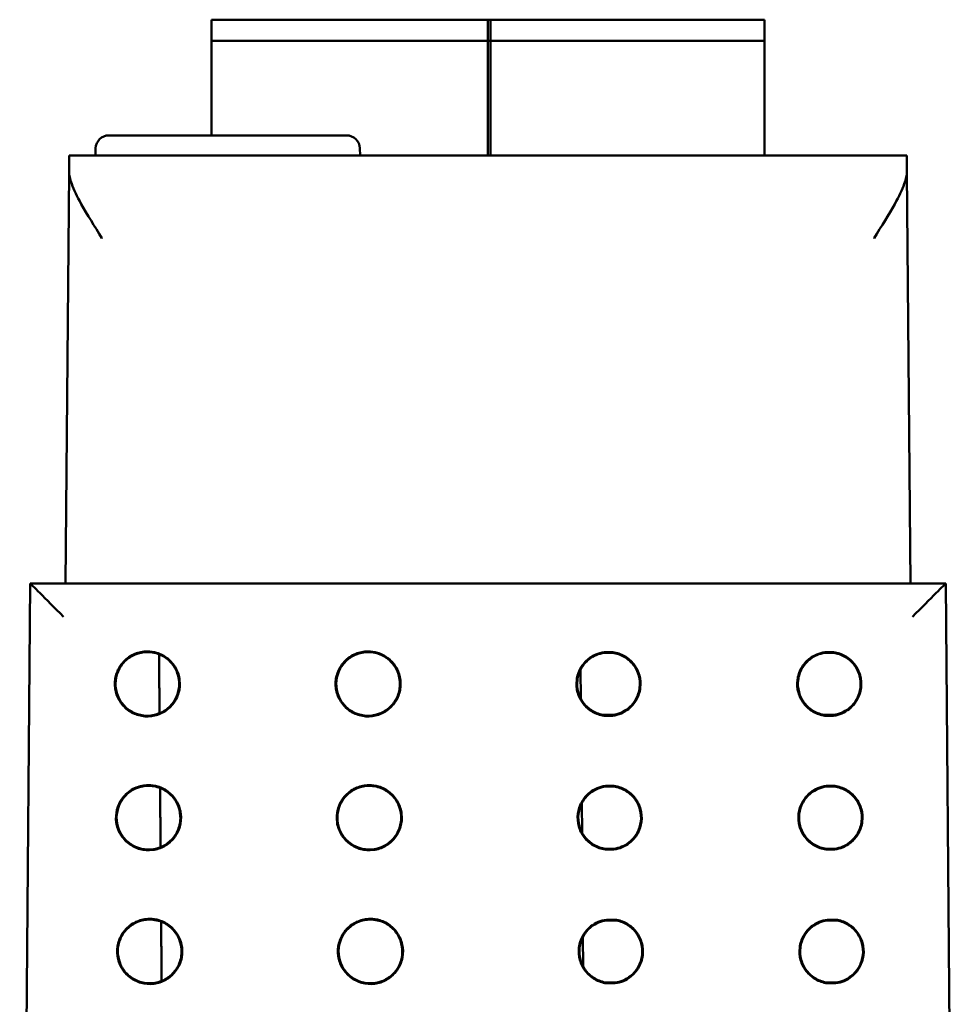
# Model space of a CAD drawing. Header units: inches. Extents: x 1.3 to 23.1, y 0.4 to 18.6.
# Tile 3 of 14: x 9.9 to 11.3, y 4.9 to 6.4. Entities that reach past the tile are written whole.
import ezdxf

# ---------------------------------------------------------------- set-up
doc = ezdxf.new("R2010")
doc.units = ezdxf.units.IN
doc.header["$LTSCALE"] = 0.8
doc.header["$MEASUREMENT"] = 0
doc.layers.add('Visible (ANSI)', color=7, linetype='Continuous', lineweight=50)

msp = doc.modelspace()

# ---------------------------------------------------------------- linework, layer by layer
at = {"layer": 'Visible (ANSI)'}
for p, q in [((10.144, 6.3625), (10.144, 6.3546)), ((10.144, 6.3625), (10.5613, 6.3625)), ((10.5574, 6.3625), (10.5574, 6.3546)), ((10.5574, 6.3625), (10.9708, 6.3625)), ((10.5613, 6.3546), (10.5613, 6.3625)), ((10.9708, 6.3546), (10.9708, 6.3625)), ((10.144, 6.3389), (10.144, 6.3546)), ((10.5574, 6.3546), (10.5574, 6.3389)), ((10.5613, 6.3389), (10.5613, 6.3546)), ((10.9708, 6.3546), (10.9708, 6.3389)), ((10.144, 6.3389), (10.144, 6.331)), ((10.144, 6.1895), (10.144, 6.331)), ((10.144, 6.331), (10.5613, 6.331)), ((10.5574, 6.3389), (10.5574, 6.331)), ((10.5574, 6.331), (10.5574, 6.1595)), ((10.5574, 6.331), (10.9708, 6.331)), ((10.5613, 6.331), (10.5613, 6.3389)), ((10.5613, 6.1595), (10.5613, 6.331)), ((10.9708, 6.331), (10.9708, 6.3389)), ((10.9708, 6.331), (10.9708, 6.1595)), ((9.9908, 6.1895), (10.346, 6.1895)), ((9.9708, 6.1702), (9.9705, 6.1595)), ((10.366, 6.1702), (10.3663, 6.1595)), ((9.9313, 6.1351), (9.9315, 6.1595)), ((11.1833, 6.1595), (9.9315, 6.1595)), ((11.1833, 6.1595), (11.1835, 6.1351)), ((9.9313, 6.1351), (9.9259, 5.5195)), ((11.1889, 5.5195), (11.1835, 6.1351)), ((9.8732, 5.5195), (9.8574, 3.7085)), ((11.2416, 5.5195), (9.8732, 5.5195)), ((9.8732, 5.5195), (9.8732, 5.5195)), ((11.2416, 5.5195), (11.2416, 5.5195)), ((11.2574, 3.7085), (11.2416, 5.5195)), ((10.7311, 5.4169), (10.7439, 5.4169)), ((10.7439, 5.4159), (10.7312, 5.4159)), ((11.0611, 5.4169), (11.0739, 5.4169)), ((11.0739, 5.4159), (11.0612, 5.4159)), ((10.6959, 5.391), (10.6963, 5.3471)), ((10.7439, 5.3219), (10.7311, 5.3219)), ((10.7312, 5.323), (10.7439, 5.323)), ((11.0739, 5.3219), (11.0611, 5.3219)), ((11.0612, 5.323), (11.0739, 5.323)), ((10.7328, 5.217), (10.7457, 5.217)), ((10.7456, 5.2159), (10.7329, 5.2159)), ((11.0628, 5.217), (11.0757, 5.217)), ((11.0756, 5.2159), (11.0629, 5.2159)), ((10.6976, 5.1911), (10.698, 5.1471)), ((10.7329, 5.123), (10.7456, 5.123)), ((11.0629, 5.123), (11.0756, 5.123)), ((10.7457, 5.1219), (10.7328, 5.1219)), ((11.0757, 5.1219), (11.0628, 5.1219)), ((10.7346, 5.017), (10.7474, 5.017)), ((10.7474, 5.016), (10.7346, 5.016)), ((11.0646, 5.017), (11.0774, 5.017)), ((11.0774, 5.016), (11.0646, 5.016)), ((10.6994, 4.9912), (10.6998, 4.947)), ((10.7346, 4.9229), (10.7474, 4.9229)), ((10.7474, 4.9219), (10.7346, 4.9219)), ((11.0646, 4.9229), (11.0774, 4.9229)), ((11.0774, 4.9219), (11.0646, 4.9219))]:
    msp.add_line(p, q, dxfattribs=at)
for centre, start, end in [((9.9908, 6.1695), 90, 178), ((10.346, 6.1695), 2, 90)]:
    msp.add_arc(centre, 0.02, start, end, dxfattribs=at)
for centre, major_axis, start_param, end_param in [((9.9228, 5.4695), (0.0496, -0.05), 1.575198, 3.137267), ((11.192, 5.4695), (-0.0496, -0.05), 3.145918, 4.707988)]:
    msp.add_ellipse(centre, major_axis=major_axis, ratio=0.004363, start_param=start_param, end_param=end_param, dxfattribs=at)
for points, knots in [([(9.9804, 6.0355), (9.9804, 6.0356), (9.9803, 6.0357), (9.9691, 6.0537), (9.9583, 6.071), (9.9432, 6.0981), (9.9383, 6.1082), (9.9326, 6.1241), (9.9312, 6.1301), (9.9313, 6.1351)], [-0.0007569, -0.0007569, -0.0007569, -0.0007569, 0, 0, 0.1605033, 0.1605033, 0.2756155, 0.2756155, 0.369841, 0.369841, 0.369841, 0.369841]), ([(11.1835, 6.1351), (11.1836, 6.1301), (11.1823, 6.1241), (11.1765, 6.1082), (11.1716, 6.0981), (11.1566, 6.071), (11.1457, 6.0537), (11.1345, 6.0357), (11.1345, 6.0356), (11.1344, 6.0355)], [0, 0, 0, 0, 0.0646422, 0.0646422, 0.1436135, 0.1436135, 0.2537248, 0.2537248, 0.254244, 0.254244, 0.254244, 0.254244]), ([(10.0482, 5.4181), (10.0529, 5.4181), (10.0576, 5.4174), (10.0682, 5.4142), (10.0738, 5.4112), (10.0837, 5.4033), (10.0878, 5.3984), (10.0939, 5.3873), (10.0958, 5.3812), (10.0972, 5.3686), (10.0967, 5.3623), (10.0933, 5.3501), (10.0903, 5.3444), (10.0825, 5.3344), (10.0777, 5.3303), (10.0667, 5.324), (10.0606, 5.322), (10.048, 5.3204), (10.0416, 5.3209), (10.0294, 5.3242), (10.0237, 5.327), (10.0136, 5.3347), (10.0094, 5.3395), (10.003, 5.3504), (10.0009, 5.3564), (9.9992, 5.369), (9.9995, 5.3754), (10.0027, 5.3876), (10.0054, 5.3934), (10.0113, 5.4014), (10.0138, 5.404), (10.0192, 5.4087), (10.0222, 5.4107), (10.0254, 5.4124), (10.031, 5.4153), (10.0371, 5.4172), (10.045, 5.418), (10.0466, 5.4181), (10.0482, 5.4181)], [0.060561, 0.060561, 0.060561, 0.060561, 0.0964888, 0.0964888, 0.144728, 0.144728, 0.1929677, 0.1929677, 0.2412113, 0.2412113, 0.2894602, 0.2894602, 0.3377125, 0.3377125, 0.3859646, 0.3859646, 0.4342127, 0.4342127, 0.4824551, 0.4824551, 0.5306933, 0.5306933, 0.5789308, 0.5789308, 0.6271715, 0.6271715, 0.6754172, 0.6754172, 0.7236667, 0.7236667, 0.7509825, 0.7509825, 0.7783016, 0.7783016, 0.7783016, 0.8265483, 0.8265483, 0.8388626, 0.8388626, 0.8388626, 0.8388626]), ([(10.0482, 5.417), (10.042, 5.417), (10.0359, 5.4158), (10.0244, 5.4111), (10.0192, 5.4077), (10.0104, 5.399), (10.0069, 5.3938), (10.002, 5.3824), (10.0007, 5.3763), (10.0005, 5.3639), (10.0017, 5.3577), (10.0062, 5.3462), (10.0096, 5.3409), (10.0182, 5.332), (10.0233, 5.3284), (10.0347, 5.3234), (10.0408, 5.322), (10.0532, 5.3217), (10.0593, 5.3228), (10.0709, 5.3272), (10.0762, 5.3305), (10.0853, 5.3389), (10.0889, 5.344), (10.0941, 5.3553), (10.0955, 5.3614), (10.096, 5.3738), (10.095, 5.3799), (10.0908, 5.3916), (10.0875, 5.3969), (10.0792, 5.4061), (10.0742, 5.4098), (10.0654, 5.414), (10.0621, 5.4151), (10.0552, 5.4166), (10.0517, 5.417), (10.0482, 5.417)], [0, 0, 0, 0, 0.0472184, 0.0472184, 0.0944347, 0.0944347, 0.1416526, 0.1416526, 0.1888748, 0.1888748, 0.2361018, 0.2361018, 0.2833312, 0.2833312, 0.3305593, 0.3305593, 0.3777828, 0.3777828, 0.4250011, 0.4250011, 0.4722162, 0.4722162, 0.5194317, 0.5194317, 0.566651, 0.566651, 0.6138749, 0.6138749, 0.6611017, 0.6611017, 0.7083282, 0.7083282, 0.7350632, 0.7350632, 0.7618, 0.7618, 0.7618, 0.7618]), ([(10.3782, 5.4181), (10.3829, 5.4181), (10.3876, 5.4174), (10.3982, 5.4142), (10.4038, 5.4112), (10.4137, 5.4033), (10.4178, 5.3984), (10.4239, 5.3873), (10.4258, 5.3812), (10.4272, 5.3686), (10.4267, 5.3623), (10.4233, 5.3501), (10.4203, 5.3444), (10.4125, 5.3344), (10.4077, 5.3303), (10.3967, 5.324), (10.3906, 5.322), (10.378, 5.3204), (10.3716, 5.3209), (10.3594, 5.3242), (10.3537, 5.327), (10.3436, 5.3347), (10.3394, 5.3395), (10.333, 5.3504), (10.3309, 5.3564), (10.3292, 5.369), (10.3295, 5.3754), (10.3327, 5.3876), (10.3354, 5.3934), (10.3413, 5.4014), (10.3438, 5.404), (10.3492, 5.4087), (10.3522, 5.4107), (10.3554, 5.4124), (10.361, 5.4153), (10.3671, 5.4172), (10.375, 5.418), (10.3766, 5.4181), (10.3782, 5.4181)], [0.060561, 0.060561, 0.060561, 0.060561, 0.0964888, 0.0964888, 0.144728, 0.144728, 0.1929677, 0.1929677, 0.2412113, 0.2412113, 0.2894602, 0.2894602, 0.3377125, 0.3377125, 0.3859646, 0.3859646, 0.4342127, 0.4342127, 0.4824551, 0.4824551, 0.5306933, 0.5306933, 0.5789308, 0.5789308, 0.6271715, 0.6271715, 0.6754172, 0.6754172, 0.7236667, 0.7236667, 0.7509825, 0.7509825, 0.7783016, 0.7783016, 0.7783016, 0.8265483, 0.8265483, 0.8388626, 0.8388626, 0.8388626, 0.8388626]), ([(10.3782, 5.417), (10.372, 5.417), (10.3659, 5.4158), (10.3544, 5.4111), (10.3492, 5.4077), (10.3404, 5.399), (10.3369, 5.3938), (10.332, 5.3824), (10.3307, 5.3763), (10.3305, 5.3639), (10.3317, 5.3577), (10.3362, 5.3462), (10.3396, 5.3409), (10.3482, 5.332), (10.3533, 5.3284), (10.3647, 5.3234), (10.3708, 5.322), (10.3832, 5.3217), (10.3893, 5.3228), (10.4009, 5.3272), (10.4062, 5.3305), (10.4153, 5.3389), (10.4189, 5.344), (10.4241, 5.3553), (10.4255, 5.3614), (10.426, 5.3738), (10.425, 5.3799), (10.4208, 5.3916), (10.4175, 5.3969), (10.4092, 5.4061), (10.4042, 5.4098), (10.3954, 5.414), (10.3921, 5.4151), (10.3852, 5.4166), (10.3817, 5.417), (10.3782, 5.417)], [0, 0, 0, 0, 0.0472184, 0.0472184, 0.0944347, 0.0944347, 0.1416526, 0.1416526, 0.1888748, 0.1888748, 0.2361018, 0.2361018, 0.2833312, 0.2833312, 0.3305593, 0.3305593, 0.3777828, 0.3777828, 0.4250011, 0.4250011, 0.4722162, 0.4722162, 0.5194317, 0.5194317, 0.566651, 0.566651, 0.6138749, 0.6138749, 0.6611017, 0.6611017, 0.7083282, 0.7083282, 0.7350632, 0.7350632, 0.7618, 0.7618, 0.7618, 0.7618]), ([(10.7311, 5.3219), (10.7249, 5.3228), (10.719, 5.3248), (10.7081, 5.331), (10.7034, 5.3352), (10.6958, 5.3451), (10.693, 5.3507), (10.6896, 5.3627), (10.6892, 5.369), (10.6907, 5.3814), (10.6926, 5.3874), (10.6987, 5.3983), (10.7028, 5.4031), (10.7111, 5.4096), (10.7148, 5.4118), (10.7227, 5.4152), (10.7268, 5.4164), (10.7311, 5.4169)], [0.0000418, 0.0000418, 0.0000418, 0.0000418, 0.0475528, 0.0475528, 0.0951059, 0.0951059, 0.1426606, 0.1426606, 0.1902173, 0.1902173, 0.237775, 0.237775, 0.2853322, 0.2853322, 0.3180771, 0.3180771, 0.3507779, 0.3507779, 0.3507779, 0.3507779]), ([(10.7312, 5.323), (10.7251, 5.3238), (10.7193, 5.3258), (10.7088, 5.3319), (10.7041, 5.3359), (10.6967, 5.3456), (10.6939, 5.3511), (10.6907, 5.3629), (10.6902, 5.369), (10.6917, 5.3812), (10.6936, 5.387), (10.6996, 5.3977), (10.7036, 5.4024), (10.7116, 5.4088), (10.7153, 5.4109), (10.723, 5.4142), (10.727, 5.4153), (10.7312, 5.4159)], [0.0002162, 0.0002162, 0.0002162, 0.0002162, 0.0465304, 0.0465304, 0.0930614, 0.0930614, 0.1395941, 0.1395941, 0.1861282, 0.1861282, 0.2326625, 0.2326625, 0.279196, 0.279196, 0.3112365, 0.3112365, 0.343058, 0.343058, 0.343058, 0.343058]), ([(10.7311, 5.4169), (10.7311, 5.4166), (10.7311, 5.4163), (10.7312, 5.4159), (10.7312, 5.4159), (10.7312, 5.4159)], [0.0378751, 0.0378751, 0.0378751, 0.0378751, 0.1791563, 0.1791563, 0.1878725, 0.1878725, 0.1878725, 0.1878725]), ([(10.7439, 5.4169), (10.7439, 5.4166), (10.7439, 5.4163), (10.7439, 5.4159), (10.7439, 5.4159), (10.7439, 5.4159)], [-0.3204375, -0.3204375, -0.3204375, -0.3204375, -0.1791558, -0.1791558, -0.1704401, -0.1704401, -0.1704401, -0.1704401]), ([(10.7439, 5.4169), (10.7501, 5.4161), (10.7561, 5.4141), (10.7669, 5.4078), (10.7716, 5.4037), (10.7792, 5.3938), (10.7821, 5.3882), (10.7854, 5.3761), (10.7858, 5.3699), (10.7843, 5.3575), (10.7824, 5.3515), (10.7763, 5.3406), (10.7722, 5.3358), (10.7639, 5.3292), (10.7602, 5.327), (10.7523, 5.3237), (10.7482, 5.3225), (10.7439, 5.3219)], [0.0000443, 0.0000443, 0.0000443, 0.0000443, 0.0475535, 0.0475535, 0.0951083, 0.0951083, 0.1426655, 0.1426655, 0.190225, 0.190225, 0.2377854, 0.2377854, 0.2853449, 0.2853449, 0.3180829, 0.3180829, 0.3507804, 0.3507804, 0.3507804, 0.3507804]), ([(10.7439, 5.4159), (10.7499, 5.4151), (10.7557, 5.4131), (10.7662, 5.407), (10.7709, 5.4029), (10.7783, 5.3933), (10.7811, 5.3878), (10.7843, 5.376), (10.7848, 5.3698), (10.7833, 5.3577), (10.7814, 5.3519), (10.7754, 5.3412), (10.7715, 5.3365), (10.7634, 5.3301), (10.7597, 5.3279), (10.752, 5.3247), (10.748, 5.3235), (10.7439, 5.323)], [0.0002185, 0.0002185, 0.0002185, 0.0002185, 0.0465311, 0.0465311, 0.0930638, 0.0930638, 0.1395989, 0.1395989, 0.1861357, 0.1861357, 0.2326727, 0.2326727, 0.2792084, 0.2792084, 0.3112422, 0.3112422, 0.3430604, 0.3430604, 0.3430604, 0.3430604]), ([(11.0611, 5.3219), (11.0549, 5.3228), (11.049, 5.3248), (11.0381, 5.331), (11.0334, 5.3352), (11.0258, 5.3451), (11.023, 5.3507), (11.0196, 5.3627), (11.0192, 5.369), (11.0207, 5.3814), (11.0226, 5.3874), (11.0287, 5.3983), (11.0328, 5.4031), (11.0411, 5.4096), (11.0448, 5.4118), (11.0527, 5.4152), (11.0568, 5.4164), (11.0611, 5.4169)], [0.0000418, 0.0000418, 0.0000418, 0.0000418, 0.0475528, 0.0475528, 0.0951059, 0.0951059, 0.1426606, 0.1426606, 0.1902173, 0.1902173, 0.237775, 0.237775, 0.2853322, 0.2853322, 0.3180771, 0.3180771, 0.3507779, 0.3507779, 0.3507779, 0.3507779]), ([(11.0612, 5.323), (11.0551, 5.3238), (11.0493, 5.3258), (11.0388, 5.3319), (11.0341, 5.3359), (11.0267, 5.3456), (11.0239, 5.3511), (11.0207, 5.3629), (11.0202, 5.369), (11.0217, 5.3812), (11.0236, 5.387), (11.0296, 5.3977), (11.0336, 5.4024), (11.0416, 5.4088), (11.0453, 5.4109), (11.053, 5.4142), (11.057, 5.4153), (11.0612, 5.4159)], [0.0002162, 0.0002162, 0.0002162, 0.0002162, 0.0465304, 0.0465304, 0.0930614, 0.0930614, 0.1395941, 0.1395941, 0.1861282, 0.1861282, 0.2326625, 0.2326625, 0.279196, 0.279196, 0.3112365, 0.3112365, 0.343058, 0.343058, 0.343058, 0.343058]), ([(11.0611, 5.4169), (11.0611, 5.4166), (11.0611, 5.4163), (11.0612, 5.4159), (11.0612, 5.4159), (11.0612, 5.4159)], [0.0378751, 0.0378751, 0.0378751, 0.0378751, 0.1791563, 0.1791563, 0.1878725, 0.1878725, 0.1878725, 0.1878725]), ([(11.0739, 5.4169), (11.0739, 5.4166), (11.0739, 5.4163), (11.0739, 5.4159), (11.0739, 5.4159), (11.0739, 5.4159)], [-0.3204375, -0.3204375, -0.3204375, -0.3204375, -0.1791558, -0.1791558, -0.1704401, -0.1704401, -0.1704401, -0.1704401]), ([(11.0739, 5.4169), (11.0801, 5.4161), (11.0861, 5.4141), (11.0969, 5.4078), (11.1016, 5.4037), (11.1092, 5.3938), (11.1121, 5.3882), (11.1154, 5.3761), (11.1158, 5.3699), (11.1143, 5.3575), (11.1124, 5.3515), (11.1063, 5.3406), (11.1022, 5.3358), (11.0939, 5.3292), (11.0902, 5.327), (11.0823, 5.3237), (11.0782, 5.3225), (11.0739, 5.3219)], [0.0000443, 0.0000443, 0.0000443, 0.0000443, 0.0475535, 0.0475535, 0.0951083, 0.0951083, 0.1426655, 0.1426655, 0.190225, 0.190225, 0.2377854, 0.2377854, 0.2853449, 0.2853449, 0.3180829, 0.3180829, 0.3507804, 0.3507804, 0.3507804, 0.3507804]), ([(11.0739, 5.4159), (11.0799, 5.4151), (11.0857, 5.4131), (11.0962, 5.407), (11.1009, 5.4029), (11.1083, 5.3933), (11.1111, 5.3878), (11.1143, 5.376), (11.1148, 5.3698), (11.1133, 5.3577), (11.1114, 5.3519), (11.1054, 5.3412), (11.1015, 5.3365), (11.0934, 5.3301), (11.0897, 5.3279), (11.082, 5.3247), (11.078, 5.3235), (11.0739, 5.323)], [0.0002185, 0.0002185, 0.0002185, 0.0002185, 0.0465311, 0.0465311, 0.0930638, 0.0930638, 0.1395989, 0.1395989, 0.1861357, 0.1861357, 0.2326727, 0.2326727, 0.2792084, 0.2792084, 0.3112422, 0.3112422, 0.3430604, 0.3430604, 0.3430604, 0.3430604]), ([(10.7311, 5.3219), (10.7311, 5.3223), (10.7311, 5.3226), (10.7312, 5.3229), (10.7312, 5.323), (10.7312, 5.323)], [-0.3225433, -0.3225433, -0.3225433, -0.3225433, -0.1791558, -0.1791558, -0.1725002, -0.1725002, -0.1725002, -0.1725002]), ([(10.7439, 5.3219), (10.7439, 5.3223), (10.7439, 5.3226), (10.7439, 5.3229), (10.7439, 5.323), (10.7439, 5.323)], [0.0357693, 0.0357693, 0.0357693, 0.0357693, 0.1791562, 0.1791562, 0.1858123, 0.1858123, 0.1858123, 0.1858123]), ([(11.0611, 5.3219), (11.0611, 5.3223), (11.0611, 5.3226), (11.0612, 5.3229), (11.0612, 5.323), (11.0612, 5.323)], [-0.3225433, -0.3225433, -0.3225433, -0.3225433, -0.1791558, -0.1791558, -0.1725002, -0.1725002, -0.1725002, -0.1725002]), ([(11.0739, 5.3219), (11.0739, 5.3223), (11.0739, 5.3226), (11.0739, 5.3229), (11.0739, 5.323), (11.0739, 5.323)], [0.0357693, 0.0357693, 0.0357693, 0.0357693, 0.1791562, 0.1791562, 0.1858123, 0.1858123, 0.1858123, 0.1858123]), ([(10.05, 5.2181), (10.0547, 5.2181), (10.0593, 5.2174), (10.0699, 5.2143), (10.0756, 5.2113), (10.0854, 5.2033), (10.0896, 5.1984), (10.0956, 5.1873), (10.0976, 5.1812), (10.099, 5.1686), (10.0985, 5.1623), (10.095, 5.1501), (10.0921, 5.1444), (10.0843, 5.1344), (10.0794, 5.1302), (10.0684, 5.124), (10.0623, 5.122), (10.0498, 5.1204), (10.0434, 5.1208), (10.0312, 5.1241), (10.0254, 5.127), (10.0154, 5.1347), (10.0111, 5.1395), (10.0047, 5.1504), (10.0026, 5.1564), (10.0009, 5.169), (10.0013, 5.1754), (10.0044, 5.1877), (10.0071, 5.1934), (10.0131, 5.2014), (10.0155, 5.204), (10.021, 5.2087), (10.0239, 5.2107), (10.0271, 5.2124), (10.0327, 5.2154), (10.0388, 5.2172), (10.0467, 5.218), (10.0483, 5.2181), (10.05, 5.2181)], [0.0605897, 0.0605897, 0.0605897, 0.0605897, 0.0965495, 0.0965495, 0.1448186, 0.1448186, 0.1930883, 0.1930883, 0.241362, 0.241362, 0.2896411, 0.2896411, 0.3379239, 0.3379239, 0.3862065, 0.3862065, 0.434485, 0.434485, 0.4827576, 0.4827576, 0.5310259, 0.5310259, 0.5792933, 0.5792933, 0.6275641, 0.6275641, 0.6758399, 0.6758399, 0.7241199, 0.7241199, 0.7514528, 0.7514528, 0.7787892, 0.7787892, 0.7787892, 0.8270663, 0.8270663, 0.8393789, 0.8393789, 0.8393789, 0.8393789]), ([(10.05, 5.2171), (10.0438, 5.2171), (10.0376, 5.2159), (10.0261, 5.2112), (10.0209, 5.2077), (10.0121, 5.199), (10.0086, 5.1938), (10.0037, 5.1824), (10.0024, 5.1763), (10.0023, 5.1639), (10.0034, 5.1577), (10.0079, 5.1462), (10.0113, 5.1409), (10.0199, 5.132), (10.0251, 5.1284), (10.0364, 5.1234), (10.0425, 5.122), (10.0549, 5.1217), (10.0611, 5.1227), (10.0727, 5.1271), (10.078, 5.1305), (10.087, 5.1389), (10.0907, 5.144), (10.0958, 5.1553), (10.0973, 5.1614), (10.0978, 5.1738), (10.0968, 5.18), (10.0926, 5.1916), (10.0893, 5.197), (10.081, 5.2061), (10.0759, 5.2099), (10.0671, 5.214), (10.0638, 5.2152), (10.057, 5.2167), (10.0535, 5.2171), (10.05, 5.2171)], [0, 0, 0, 0, 0.0472485, 0.0472485, 0.0944949, 0.0944949, 0.1417427, 0.1417427, 0.188995, 0.188995, 0.2362523, 0.2362523, 0.2835122, 0.2835122, 0.3307708, 0.3307708, 0.3780247, 0.3780247, 0.4252732, 0.4252732, 0.4725183, 0.4725183, 0.5197638, 0.5197638, 0.567013, 0.567013, 0.6142672, 0.6142672, 0.6615246, 0.6615246, 0.7087815, 0.7087815, 0.7355337, 0.7355337, 0.7622876, 0.7622876, 0.7622876, 0.7622876]), ([(10.38, 5.2181), (10.3847, 5.2181), (10.3893, 5.2174), (10.3999, 5.2143), (10.4056, 5.2113), (10.4154, 5.2033), (10.4196, 5.1984), (10.4256, 5.1873), (10.4276, 5.1812), (10.429, 5.1686), (10.4285, 5.1623), (10.425, 5.1501), (10.4221, 5.1444), (10.4143, 5.1344), (10.4094, 5.1302), (10.3984, 5.124), (10.3923, 5.122), (10.3798, 5.1204), (10.3734, 5.1208), (10.3612, 5.1241), (10.3554, 5.127), (10.3454, 5.1347), (10.3411, 5.1395), (10.3347, 5.1504), (10.3326, 5.1564), (10.3309, 5.169), (10.3313, 5.1754), (10.3344, 5.1877), (10.3371, 5.1934), (10.3431, 5.2014), (10.3455, 5.204), (10.351, 5.2087), (10.3539, 5.2107), (10.3571, 5.2124), (10.3627, 5.2154), (10.3688, 5.2172), (10.3767, 5.218), (10.3783, 5.2181), (10.38, 5.2181)], [0.0605897, 0.0605897, 0.0605897, 0.0605897, 0.0965495, 0.0965495, 0.1448186, 0.1448186, 0.1930883, 0.1930883, 0.241362, 0.241362, 0.2896411, 0.2896411, 0.3379239, 0.3379239, 0.3862065, 0.3862065, 0.434485, 0.434485, 0.4827576, 0.4827576, 0.5310259, 0.5310259, 0.5792933, 0.5792933, 0.6275641, 0.6275641, 0.6758399, 0.6758399, 0.7241199, 0.7241199, 0.7514528, 0.7514528, 0.7787892, 0.7787892, 0.7787892, 0.8270663, 0.8270663, 0.8393789, 0.8393789, 0.8393789, 0.8393789]), ([(10.38, 5.2171), (10.3738, 5.2171), (10.3676, 5.2159), (10.3561, 5.2112), (10.3509, 5.2077), (10.3421, 5.199), (10.3386, 5.1938), (10.3337, 5.1824), (10.3324, 5.1763), (10.3323, 5.1639), (10.3334, 5.1577), (10.3379, 5.1462), (10.3413, 5.1409), (10.3499, 5.132), (10.3551, 5.1284), (10.3664, 5.1234), (10.3725, 5.122), (10.3849, 5.1217), (10.3911, 5.1227), (10.4027, 5.1271), (10.408, 5.1305), (10.417, 5.1389), (10.4207, 5.144), (10.4258, 5.1553), (10.4273, 5.1614), (10.4278, 5.1738), (10.4268, 5.18), (10.4226, 5.1916), (10.4193, 5.197), (10.411, 5.2061), (10.4059, 5.2099), (10.3971, 5.214), (10.3938, 5.2152), (10.387, 5.2167), (10.3835, 5.2171), (10.38, 5.2171)], [0, 0, 0, 0, 0.0472485, 0.0472485, 0.0944949, 0.0944949, 0.1417427, 0.1417427, 0.188995, 0.188995, 0.2362523, 0.2362523, 0.2835122, 0.2835122, 0.3307708, 0.3307708, 0.3780247, 0.3780247, 0.4252732, 0.4252732, 0.4725183, 0.4725183, 0.5197638, 0.5197638, 0.567013, 0.567013, 0.6142672, 0.6142672, 0.6615246, 0.6615246, 0.7087815, 0.7087815, 0.7355337, 0.7355337, 0.7622876, 0.7622876, 0.7622876, 0.7622876]), ([(10.7328, 5.1219), (10.7266, 5.1228), (10.7207, 5.1248), (10.7099, 5.131), (10.7051, 5.1352), (10.6975, 5.1451), (10.6947, 5.1507), (10.6914, 5.1627), (10.6909, 5.169), (10.6924, 5.1814), (10.6944, 5.1874), (10.7005, 5.1983), (10.7045, 5.2031), (10.7128, 5.2097), (10.7165, 5.2119), (10.7244, 5.2153), (10.7286, 5.2164), (10.7328, 5.217)], [0.0000367, 0.0000367, 0.0000367, 0.0000367, 0.047583, 0.047583, 0.0951662, 0.0951662, 0.1427512, 0.1427512, 0.1903381, 0.1903381, 0.237926, 0.237926, 0.2855135, 0.2855135, 0.3182792, 0.3182792, 0.351006, 0.351006, 0.351006, 0.351006]), ([(10.7329, 5.123), (10.7269, 5.1238), (10.7211, 5.1258), (10.7105, 5.1319), (10.7059, 5.1359), (10.6984, 5.1456), (10.6956, 5.1511), (10.6924, 5.1629), (10.6919, 5.169), (10.6934, 5.1812), (10.6953, 5.187), (10.7013, 5.1977), (10.7053, 5.2024), (10.7134, 5.2088), (10.717, 5.211), (10.7247, 5.2143), (10.7288, 5.2154), (10.7329, 5.2159)], [0.000211, 0.000211, 0.000211, 0.000211, 0.0465606, 0.0465606, 0.0931219, 0.0931219, 0.1396848, 0.1396848, 0.1862491, 0.1862491, 0.2328137, 0.2328137, 0.2793774, 0.2793774, 0.3114386, 0.3114386, 0.3432861, 0.3432861, 0.3432861, 0.3432861]), ([(10.7328, 5.217), (10.7329, 5.2166), (10.7329, 5.2163), (10.7329, 5.216), (10.7329, 5.216), (10.7329, 5.2159)], [0.0334425, 0.0334425, 0.0334425, 0.0334425, 0.1791563, 0.1791563, 0.1834396, 0.1834396, 0.1834396, 0.1834396]), ([(10.7457, 5.217), (10.7457, 5.2166), (10.7456, 5.2163), (10.7456, 5.216), (10.7456, 5.216), (10.7456, 5.2159)], [-0.3248702, -0.3248702, -0.3248702, -0.3248702, -0.1791558, -0.1791558, -0.1748729, -0.1748729, -0.1748729, -0.1748729]), ([(10.7456, 5.2159), (10.7516, 5.2151), (10.7574, 5.2131), (10.768, 5.207), (10.7726, 5.203), (10.7801, 5.1933), (10.7829, 5.1878), (10.7861, 5.176), (10.7866, 5.1699), (10.7851, 5.1577), (10.7832, 5.1519), (10.7772, 5.1412), (10.7732, 5.1365), (10.7651, 5.1301), (10.7615, 5.1279), (10.7538, 5.1246), (10.7497, 5.1235), (10.7456, 5.123)], [0.0002134, 0.0002134, 0.0002134, 0.0002134, 0.0465613, 0.0465613, 0.0931243, 0.0931243, 0.1396896, 0.1396896, 0.1862566, 0.1862566, 0.2328239, 0.2328239, 0.2793898, 0.2793898, 0.3114444, 0.3114444, 0.3432885, 0.3432885, 0.3432885, 0.3432885]), ([(10.7457, 5.217), (10.7519, 5.2161), (10.7578, 5.2141), (10.7686, 5.2079), (10.7734, 5.2037), (10.781, 5.1938), (10.7838, 5.1882), (10.7871, 5.1762), (10.7876, 5.1699), (10.7861, 5.1575), (10.7842, 5.1515), (10.7781, 5.1406), (10.774, 5.1358), (10.7657, 5.1292), (10.762, 5.127), (10.7541, 5.1236), (10.7499, 5.1225), (10.7457, 5.1219)], [0.0000391, 0.0000391, 0.0000391, 0.0000391, 0.0475837, 0.0475837, 0.0951687, 0.0951687, 0.1427561, 0.1427561, 0.1903458, 0.1903458, 0.2379365, 0.2379365, 0.2855262, 0.2855262, 0.318285, 0.318285, 0.3510086, 0.3510086, 0.3510086, 0.3510086]), ([(11.0628, 5.1219), (11.0566, 5.1228), (11.0507, 5.1248), (11.0399, 5.131), (11.0351, 5.1352), (11.0275, 5.1451), (11.0247, 5.1507), (11.0214, 5.1627), (11.0209, 5.169), (11.0224, 5.1814), (11.0244, 5.1874), (11.0305, 5.1983), (11.0345, 5.2031), (11.0428, 5.2097), (11.0465, 5.2119), (11.0544, 5.2153), (11.0586, 5.2164), (11.0628, 5.217)], [0.0000367, 0.0000367, 0.0000367, 0.0000367, 0.047583, 0.047583, 0.0951662, 0.0951662, 0.1427512, 0.1427512, 0.1903381, 0.1903381, 0.237926, 0.237926, 0.2855135, 0.2855135, 0.3182792, 0.3182792, 0.351006, 0.351006, 0.351006, 0.351006]), ([(11.0629, 5.123), (11.0569, 5.1238), (11.0511, 5.1258), (11.0405, 5.1319), (11.0359, 5.1359), (11.0284, 5.1456), (11.0256, 5.1511), (11.0224, 5.1629), (11.0219, 5.169), (11.0234, 5.1812), (11.0253, 5.187), (11.0313, 5.1977), (11.0353, 5.2024), (11.0434, 5.2088), (11.047, 5.211), (11.0547, 5.2143), (11.0588, 5.2154), (11.0629, 5.2159)], [0.000211, 0.000211, 0.000211, 0.000211, 0.0465606, 0.0465606, 0.0931219, 0.0931219, 0.1396848, 0.1396848, 0.1862491, 0.1862491, 0.2328137, 0.2328137, 0.2793774, 0.2793774, 0.3114386, 0.3114386, 0.3432861, 0.3432861, 0.3432861, 0.3432861]), ([(11.0628, 5.217), (11.0629, 5.2166), (11.0629, 5.2163), (11.0629, 5.216), (11.0629, 5.216), (11.0629, 5.2159)], [0.0334425, 0.0334425, 0.0334425, 0.0334425, 0.1791563, 0.1791563, 0.1834396, 0.1834396, 0.1834396, 0.1834396]), ([(11.0757, 5.217), (11.0757, 5.2166), (11.0756, 5.2163), (11.0756, 5.216), (11.0756, 5.216), (11.0756, 5.2159)], [-0.3248702, -0.3248702, -0.3248702, -0.3248702, -0.1791558, -0.1791558, -0.1748729, -0.1748729, -0.1748729, -0.1748729]), ([(11.0756, 5.2159), (11.0816, 5.2151), (11.0874, 5.2131), (11.098, 5.207), (11.1026, 5.203), (11.1101, 5.1933), (11.1129, 5.1878), (11.1161, 5.176), (11.1166, 5.1699), (11.1151, 5.1577), (11.1132, 5.1519), (11.1072, 5.1412), (11.1032, 5.1365), (11.0951, 5.1301), (11.0915, 5.1279), (11.0838, 5.1246), (11.0797, 5.1235), (11.0756, 5.123)], [0.0002134, 0.0002134, 0.0002134, 0.0002134, 0.0465613, 0.0465613, 0.0931243, 0.0931243, 0.1396896, 0.1396896, 0.1862566, 0.1862566, 0.2328239, 0.2328239, 0.2793898, 0.2793898, 0.3114444, 0.3114444, 0.3432885, 0.3432885, 0.3432885, 0.3432885]), ([(11.0757, 5.217), (11.0819, 5.2161), (11.0878, 5.2141), (11.0986, 5.2079), (11.1034, 5.2037), (11.111, 5.1938), (11.1138, 5.1882), (11.1171, 5.1762), (11.1176, 5.1699), (11.1161, 5.1575), (11.1142, 5.1515), (11.1081, 5.1406), (11.104, 5.1358), (11.0957, 5.1292), (11.092, 5.127), (11.0841, 5.1236), (11.0799, 5.1225), (11.0757, 5.1219)], [0.0000391, 0.0000391, 0.0000391, 0.0000391, 0.0475837, 0.0475837, 0.0951687, 0.0951687, 0.1427561, 0.1427561, 0.1903458, 0.1903458, 0.2379365, 0.2379365, 0.2855262, 0.2855262, 0.318285, 0.318285, 0.3510086, 0.3510086, 0.3510086, 0.3510086]), ([(10.7328, 5.1219), (10.7329, 5.1223), (10.7329, 5.1226), (10.7329, 5.1229), (10.7329, 5.123), (10.7329, 5.123)], [-0.3269774, -0.3269774, -0.3269774, -0.3269774, -0.1791558, -0.1791558, -0.1769345, -0.1769345, -0.1769345, -0.1769345]), ([(10.7457, 5.1219), (10.7457, 5.1223), (10.7456, 5.1226), (10.7456, 5.1229), (10.7456, 5.123), (10.7456, 5.123)], [0.0313353, 0.0313353, 0.0313353, 0.0313353, 0.1791562, 0.1791562, 0.181378, 0.181378, 0.181378, 0.181378]), ([(11.0628, 5.1219), (11.0629, 5.1223), (11.0629, 5.1226), (11.0629, 5.1229), (11.0629, 5.123), (11.0629, 5.123)], [-0.3269774, -0.3269774, -0.3269774, -0.3269774, -0.1791558, -0.1791558, -0.1769345, -0.1769345, -0.1769345, -0.1769345]), ([(11.0757, 5.1219), (11.0757, 5.1223), (11.0756, 5.1226), (11.0756, 5.1229), (11.0756, 5.123), (11.0756, 5.123)], [0.0313353, 0.0313353, 0.0313353, 0.0313353, 0.1791562, 0.1791562, 0.181378, 0.181378, 0.181378, 0.181378]), ([(10.0517, 5.0182), (10.0564, 5.0182), (10.0611, 5.0175), (10.0717, 5.0143), (10.0774, 5.0113), (10.0872, 5.0034), (10.0913, 4.9985), (10.0974, 4.9873), (10.0994, 4.9812), (10.1008, 4.9686), (10.1003, 4.9623), (10.0968, 4.9501), (10.0939, 4.9444), (10.086, 4.9344), (10.0812, 4.9302), (10.0702, 4.924), (10.0641, 4.922), (10.0515, 4.9204), (10.0451, 4.9208), (10.0329, 4.9241), (10.0271, 4.927), (10.0171, 4.9347), (10.0128, 4.9395), (10.0065, 4.9504), (10.0044, 4.9565), (10.0026, 4.969), (10.003, 4.9754), (10.0061, 4.9877), (10.0089, 4.9935), (10.0148, 5.0014), (10.0173, 5.0041), (10.0227, 5.0087), (10.0257, 5.0108), (10.0288, 5.0125), (10.0344, 5.0154), (10.0406, 5.0173), (10.0485, 5.0181), (10.0501, 5.0182), (10.0517, 5.0182)], [0.0606186, 0.0606186, 0.0606186, 0.0606186, 0.0966101, 0.0966101, 0.1449093, 0.1449093, 0.1932089, 0.1932089, 0.2415126, 0.2415126, 0.2898219, 0.2898219, 0.3381352, 0.3381352, 0.3864484, 0.3864484, 0.4347573, 0.4347573, 0.4830602, 0.4830602, 0.5313585, 0.5313585, 0.5796559, 0.5796559, 0.6279566, 0.6279566, 0.6762627, 0.6762627, 0.7245731, 0.7245731, 0.7519231, 0.7519231, 0.7792769, 0.7792769, 0.7792769, 0.8275844, 0.8275844, 0.8398955, 0.8398955, 0.8398955, 0.8398955]), ([(10.0517, 5.0171), (10.0455, 5.0171), (10.0393, 5.0159), (10.0279, 5.0112), (10.0226, 5.0077), (10.0138, 4.999), (10.0103, 4.9939), (10.0054, 4.9824), (10.0041, 4.9763), (10.004, 4.9639), (10.0051, 4.9577), (10.0097, 4.9462), (10.013, 4.9409), (10.0216, 4.932), (10.0268, 4.9284), (10.0381, 4.9234), (10.0442, 4.922), (10.0567, 4.9217), (10.0628, 4.9227), (10.0744, 4.9271), (10.0797, 4.9305), (10.0888, 4.9389), (10.0925, 4.944), (10.0976, 4.9553), (10.0991, 4.9614), (10.0996, 4.9738), (10.0986, 4.98), (10.0943, 4.9916), (10.0911, 4.997), (10.0827, 5.0062), (10.0777, 5.0099), (10.0689, 5.0141), (10.0656, 5.0152), (10.0587, 5.0167), (10.0552, 5.0171), (10.0517, 5.0171)], [0, 0, 0, 0, 0.0472787, 0.0472787, 0.094555, 0.094555, 0.1418328, 0.1418328, 0.1891152, 0.1891152, 0.2364028, 0.2364028, 0.2836931, 0.2836931, 0.3309822, 0.3309822, 0.3782666, 0.3782666, 0.4255453, 0.4255453, 0.4728203, 0.4728203, 0.5200958, 0.5200958, 0.5673751, 0.5673751, 0.6146596, 0.6146596, 0.6619474, 0.6619474, 0.7092349, 0.7092349, 0.7360041, 0.7360041, 0.7627752, 0.7627752, 0.7627752, 0.7627752]), ([(10.3817, 5.0182), (10.3864, 5.0182), (10.3911, 5.0175), (10.4017, 5.0143), (10.4074, 5.0113), (10.4172, 5.0034), (10.4213, 4.9985), (10.4274, 4.9873), (10.4294, 4.9812), (10.4308, 4.9686), (10.4303, 4.9623), (10.4268, 4.9501), (10.4239, 4.9444), (10.416, 4.9344), (10.4112, 4.9302), (10.4002, 4.924), (10.3941, 4.922), (10.3815, 4.9204), (10.3751, 4.9208), (10.3629, 4.9241), (10.3571, 4.927), (10.3471, 4.9347), (10.3428, 4.9395), (10.3365, 4.9504), (10.3344, 4.9565), (10.3326, 4.969), (10.333, 4.9754), (10.3361, 4.9877), (10.3389, 4.9935), (10.3448, 5.0014), (10.3473, 5.0041), (10.3527, 5.0087), (10.3557, 5.0108), (10.3588, 5.0125), (10.3644, 5.0154), (10.3706, 5.0173), (10.3785, 5.0181), (10.3801, 5.0182), (10.3817, 5.0182)], [0.0606186, 0.0606186, 0.0606186, 0.0606186, 0.0966101, 0.0966101, 0.1449093, 0.1449093, 0.1932089, 0.1932089, 0.2415126, 0.2415126, 0.2898219, 0.2898219, 0.3381352, 0.3381352, 0.3864484, 0.3864484, 0.4347573, 0.4347573, 0.4830602, 0.4830602, 0.5313585, 0.5313585, 0.5796559, 0.5796559, 0.6279566, 0.6279566, 0.6762627, 0.6762627, 0.7245731, 0.7245731, 0.7519231, 0.7519231, 0.7792769, 0.7792769, 0.7792769, 0.8275844, 0.8275844, 0.8398955, 0.8398955, 0.8398955, 0.8398955]), ([(10.3817, 5.0171), (10.3755, 5.0171), (10.3693, 5.0159), (10.3579, 5.0112), (10.3526, 5.0077), (10.3438, 4.999), (10.3403, 4.9939), (10.3354, 4.9824), (10.3341, 4.9763), (10.334, 4.9639), (10.3351, 4.9577), (10.3397, 4.9462), (10.343, 4.9409), (10.3516, 4.932), (10.3568, 4.9284), (10.3681, 4.9234), (10.3742, 4.922), (10.3867, 4.9217), (10.3928, 4.9227), (10.4044, 4.9271), (10.4097, 4.9305), (10.4188, 4.9389), (10.4225, 4.944), (10.4276, 4.9553), (10.4291, 4.9614), (10.4296, 4.9738), (10.4286, 4.98), (10.4243, 4.9916), (10.4211, 4.997), (10.4127, 5.0062), (10.4077, 5.0099), (10.3989, 5.0141), (10.3956, 5.0152), (10.3887, 5.0167), (10.3852, 5.0171), (10.3817, 5.0171)], [0, 0, 0, 0, 0.0472787, 0.0472787, 0.094555, 0.094555, 0.1418328, 0.1418328, 0.1891152, 0.1891152, 0.2364028, 0.2364028, 0.2836931, 0.2836931, 0.3309822, 0.3309822, 0.3782666, 0.3782666, 0.4255453, 0.4255453, 0.4728203, 0.4728203, 0.5200958, 0.5200958, 0.5673751, 0.5673751, 0.6146596, 0.6146596, 0.6619474, 0.6619474, 0.7092349, 0.7092349, 0.7360041, 0.7360041, 0.7627752, 0.7627752, 0.7627752, 0.7627752]), ([(10.7346, 4.9219), (10.7284, 4.9227), (10.7224, 4.9248), (10.7116, 4.931), (10.7069, 4.9352), (10.6992, 4.9451), (10.6964, 4.9507), (10.6931, 4.9628), (10.6926, 4.969), (10.6941, 4.9815), (10.6961, 4.9875), (10.7022, 4.9984), (10.7063, 5.0032), (10.7145, 5.0097), (10.7182, 5.0119), (10.7262, 5.0153), (10.7303, 5.0164), (10.7346, 5.017)], [0.0000315, 0.0000315, 0.0000315, 0.0000315, 0.0476132, 0.0476132, 0.0952266, 0.0952266, 0.1428417, 0.1428417, 0.1904588, 0.1904588, 0.238077, 0.238077, 0.2856948, 0.2856948, 0.3184813, 0.3184813, 0.3512342, 0.3512342, 0.3512342, 0.3512342]), ([(10.7346, 4.9229), (10.7286, 4.9238), (10.7228, 4.9258), (10.7122, 4.9319), (10.7076, 4.9359), (10.7001, 4.9456), (10.6973, 4.9511), (10.6941, 4.9629), (10.6936, 4.9691), (10.6951, 4.9812), (10.697, 4.9871), (10.703, 4.9977), (10.707, 5.0024), (10.7151, 5.0089), (10.7187, 5.011), (10.7265, 5.0143), (10.7305, 5.0154), (10.7346, 5.016)], [0.0002059, 0.0002059, 0.0002059, 0.0002059, 0.0465908, 0.0465908, 0.0931823, 0.0931823, 0.1397755, 0.1397755, 0.18637, 0.18637, 0.2329648, 0.2329648, 0.2795587, 0.2795587, 0.3116408, 0.3116408, 0.3435142, 0.3435142, 0.3435142, 0.3435142]), ([(10.7474, 5.017), (10.7536, 5.0162), (10.7596, 5.0142), (10.7704, 5.0079), (10.7751, 5.0038), (10.7828, 4.9939), (10.7856, 4.9882), (10.7889, 4.9762), (10.7894, 4.9699), (10.7879, 4.9575), (10.7859, 4.9515), (10.7798, 4.9406), (10.7757, 4.9358), (10.7675, 4.9292), (10.7638, 4.927), (10.7558, 4.9236), (10.7517, 4.9225), (10.7474, 4.9219)], [0.0000339, 0.0000339, 0.0000339, 0.0000339, 0.0476139, 0.0476139, 0.0952291, 0.0952291, 0.1428466, 0.1428466, 0.1904665, 0.1904665, 0.2380875, 0.2380875, 0.2857075, 0.2857075, 0.3184872, 0.3184872, 0.3512367, 0.3512367, 0.3512367, 0.3512367]), ([(10.7474, 5.016), (10.7534, 5.0152), (10.7592, 5.0132), (10.7698, 5.0071), (10.7744, 5.003), (10.7819, 4.9933), (10.7847, 4.9878), (10.7879, 4.976), (10.7884, 4.9699), (10.7869, 4.9577), (10.785, 4.9519), (10.779, 4.9412), (10.775, 4.9365), (10.7669, 4.9301), (10.7633, 4.9279), (10.7555, 4.9246), (10.7515, 4.9235), (10.7474, 4.9229)], [0.0002083, 0.0002083, 0.0002083, 0.0002083, 0.0465915, 0.0465915, 0.0931848, 0.0931848, 0.1397803, 0.1397803, 0.1863775, 0.1863775, 0.232975, 0.232975, 0.2795712, 0.2795712, 0.3116466, 0.3116466, 0.3435166, 0.3435166, 0.3435166, 0.3435166]), ([(11.0646, 4.9219), (11.0584, 4.9227), (11.0524, 4.9248), (11.0416, 4.931), (11.0369, 4.9352), (11.0292, 4.9451), (11.0264, 4.9507), (11.0231, 4.9628), (11.0226, 4.969), (11.0241, 4.9815), (11.0261, 4.9875), (11.0322, 4.9984), (11.0363, 5.0032), (11.0445, 5.0097), (11.0482, 5.0119), (11.0562, 5.0153), (11.0603, 5.0164), (11.0646, 5.017)], [0.0000315, 0.0000315, 0.0000315, 0.0000315, 0.0476132, 0.0476132, 0.0952266, 0.0952266, 0.1428417, 0.1428417, 0.1904588, 0.1904588, 0.238077, 0.238077, 0.2856948, 0.2856948, 0.3184813, 0.3184813, 0.3512342, 0.3512342, 0.3512342, 0.3512342]), ([(11.0646, 4.9229), (11.0586, 4.9238), (11.0528, 4.9258), (11.0422, 4.9319), (11.0376, 4.9359), (11.0301, 4.9456), (11.0273, 4.9511), (11.0241, 4.9629), (11.0236, 4.9691), (11.0251, 4.9812), (11.027, 4.9871), (11.033, 4.9977), (11.037, 5.0024), (11.0451, 5.0089), (11.0487, 5.011), (11.0565, 5.0143), (11.0605, 5.0154), (11.0646, 5.016)], [0.0002059, 0.0002059, 0.0002059, 0.0002059, 0.0465908, 0.0465908, 0.0931823, 0.0931823, 0.1397755, 0.1397755, 0.18637, 0.18637, 0.2329648, 0.2329648, 0.2795587, 0.2795587, 0.3116408, 0.3116408, 0.3435142, 0.3435142, 0.3435142, 0.3435142]), ([(11.0774, 5.017), (11.0836, 5.0162), (11.0896, 5.0142), (11.1004, 5.0079), (11.1051, 5.0038), (11.1128, 4.9939), (11.1156, 4.9882), (11.1189, 4.9762), (11.1194, 4.9699), (11.1179, 4.9575), (11.1159, 4.9515), (11.1098, 4.9406), (11.1057, 4.9358), (11.0975, 4.9292), (11.0938, 4.927), (11.0858, 4.9236), (11.0817, 4.9225), (11.0774, 4.9219)], [0.0000339, 0.0000339, 0.0000339, 0.0000339, 0.0476139, 0.0476139, 0.0952291, 0.0952291, 0.1428466, 0.1428466, 0.1904665, 0.1904665, 0.2380875, 0.2380875, 0.2857075, 0.2857075, 0.3184872, 0.3184872, 0.3512367, 0.3512367, 0.3512367, 0.3512367]), ([(11.0774, 5.016), (11.0834, 5.0152), (11.0892, 5.0132), (11.0998, 5.0071), (11.1044, 5.003), (11.1119, 4.9933), (11.1147, 4.9878), (11.1179, 4.976), (11.1184, 4.9699), (11.1169, 4.9577), (11.115, 4.9519), (11.109, 4.9412), (11.105, 4.9365), (11.0969, 4.9301), (11.0933, 4.9279), (11.0855, 4.9246), (11.0815, 4.9235), (11.0774, 4.9229)], [0.0002083, 0.0002083, 0.0002083, 0.0002083, 0.0465915, 0.0465915, 0.0931848, 0.0931848, 0.1397803, 0.1397803, 0.1863775, 0.1863775, 0.232975, 0.232975, 0.2795712, 0.2795712, 0.3116466, 0.3116466, 0.3435166, 0.3435166, 0.3435166, 0.3435166])]:
    msp.add_open_spline(points, degree=3, knots=knots, dxfattribs=at)
for points, degree in [([(10.0657, 5.4137), (10.0661, 5.3695), (10.0664, 5.3255)], 2), ([(10.0673, 5.2138), (10.0676, 5.1695), (10.068, 5.1254)], 2), ([(10.0688, 5.0139), (10.0692, 4.9695), (10.0695, 4.9253)], 2), ([(10.7346, 5.017), (10.7346, 5.0167), (10.7346, 5.0163), (10.7346, 5.016)], 3), ([(10.7474, 5.017), (10.7474, 5.0167), (10.7474, 5.0163), (10.7474, 5.016)], 3), ([(11.0646, 5.017), (11.0646, 5.0167), (11.0646, 5.0163), (11.0646, 5.016)], 3), ([(11.0774, 5.017), (11.0774, 5.0167), (11.0774, 5.0163), (11.0774, 5.016)], 3), ([(10.7346, 4.9219), (10.7346, 4.9223), (10.7346, 4.9226), (10.7346, 4.9229)], 3), ([(10.7474, 4.9219), (10.7474, 4.9223), (10.7474, 4.9226), (10.7474, 4.9229)], 3), ([(11.0646, 4.9219), (11.0646, 4.9223), (11.0646, 4.9226), (11.0646, 4.9229)], 3), ([(11.0774, 4.9219), (11.0774, 4.9223), (11.0774, 4.9226), (11.0774, 4.9229)], 3)]:
    msp.add_open_spline(points, degree=degree, dxfattribs=at)

doc.saveas('drawing.dxf')
